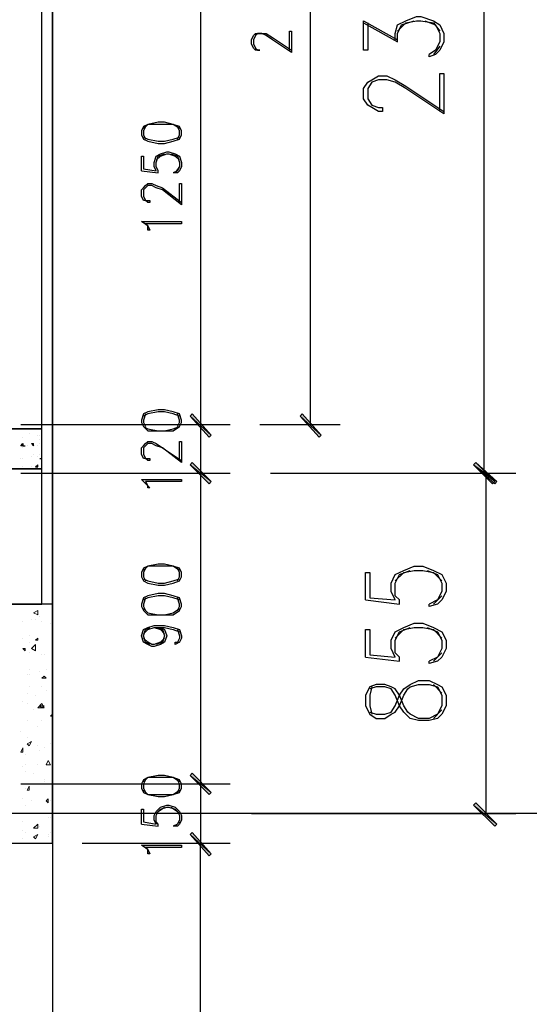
# Model space of a CAD drawing. Header units: millimetres. Extents: x 0 to 420, y 0 to 297.
# Tile 21 of 95: x 104 to 114, y 138 to 158. Entities that reach past the tile are written whole.
import ezdxf

# ---------------------------------------------------------------- set-up
doc = ezdxf.new("R2010")
doc.units = ezdxf.units.MM
doc.layers.add('FILL_000000', color=7, linetype='Continuous')
doc.layers.add('LINE_000000', color=7, linetype='Continuous')

msp = doc.modelspace()

# ---------------------------------------------------------------- hatches: boundary and pattern name
at = {"layer": 'FILL_000000'}
h = msp.add_hatch(color=7, dxfattribs=at)
h.dxf.hatch_style = 1
h.paths.add_polyline_path([(107.569, 150.156), (107.527, 150.114), (107.95, 149.733), (107.569, 150.156)])
h = msp.add_hatch(color=7, dxfattribs=at)
h.dxf.hatch_style = 1
h.paths.add_polyline_path([(107.95, 149.733), (107.527, 150.114), (107.569, 150.156), (107.95, 149.733)])
h = msp.add_hatch(color=7, dxfattribs=at)
h.dxf.hatch_style = 1
h.paths.add_polyline_path([(107.95, 149.733), (107.527, 150.114), (107.569, 150.156), (107.95, 149.733)])
h = msp.add_hatch(color=7, dxfattribs=at)
h.dxf.hatch_style = 1
h.paths.add_polyline_path([(107.527, 150.114), (107.95, 149.733), (107.908, 149.691), (107.527, 150.114)])
h = msp.add_hatch(color=7, dxfattribs=at)
h.dxf.hatch_style = 1
h.paths.add_polyline_path([(107.908, 149.691), (107.95, 149.733), (107.527, 150.114), (107.908, 149.691)])
h = msp.add_hatch(color=7, dxfattribs=at)
h.dxf.hatch_style = 1
h.paths.add_polyline_path([(107.908, 149.691), (107.95, 149.733), (107.527, 150.114), (107.908, 149.691)])
h = msp.add_hatch(color=7, dxfattribs=at)
h.dxf.hatch_style = 1
h.paths.add_polyline_path([(109.77, 150.156), (109.728, 150.114), (110.151, 149.733), (109.77, 150.156)])
h = msp.add_hatch(color=7, dxfattribs=at)
h.dxf.hatch_style = 1
h.paths.add_polyline_path([(109.728, 150.114), (110.151, 149.733), (110.109, 149.691), (109.728, 150.114)])
h = msp.add_hatch(color=7, dxfattribs=at)
h.dxf.hatch_style = 1
h.paths.add_polyline_path([(107.569, 149.183), (107.527, 149.14), (107.95, 148.802), (107.569, 149.183)])
h = msp.add_hatch(color=7, dxfattribs=at)
h.dxf.hatch_style = 1
h.paths.add_polyline_path([(107.527, 149.14), (107.95, 148.802), (107.908, 148.759), (107.527, 149.14)])
h = msp.add_hatch(color=7, dxfattribs=at)
h.dxf.hatch_style = 1
h.paths.add_polyline_path([(113.665, 148.802), (113.199, 149.14), (113.242, 149.183), (113.665, 148.802)])
h = msp.add_hatch(color=7, dxfattribs=at)
h.dxf.hatch_style = 1
h.paths.add_polyline_path([(113.242, 149.183), (113.199, 149.14), (113.623, 148.802), (113.242, 149.183)])
h = msp.add_hatch(color=7, dxfattribs=at)
h.dxf.hatch_style = 1
h.paths.add_polyline_path([(113.623, 148.759), (113.665, 148.802), (113.199, 149.14), (113.623, 148.759)])
h = msp.add_hatch(color=7, dxfattribs=at)
h.dxf.hatch_style = 1
h.paths.add_polyline_path([(113.199, 149.14), (113.623, 148.802), (113.58, 148.759), (113.199, 149.14)])
h = msp.add_hatch(color=7, dxfattribs=at)
h.dxf.hatch_style = 1
h.paths.add_polyline_path([(107.569, 142.96), (107.527, 142.917), (107.95, 142.579), (107.569, 142.96)])
h = msp.add_hatch(color=7, dxfattribs=at)
h.dxf.hatch_style = 1
h.paths.add_polyline_path([(107.95, 142.579), (107.527, 142.917), (107.569, 142.96), (107.95, 142.579)])
h = msp.add_hatch(color=7, dxfattribs=at)
h.dxf.hatch_style = 1
h.paths.add_polyline_path([(107.527, 142.917), (107.95, 142.579), (107.908, 142.536), (107.527, 142.917)])
h = msp.add_hatch(color=7, dxfattribs=at)
h.dxf.hatch_style = 1
h.paths.add_polyline_path([(107.908, 142.536), (107.95, 142.579), (107.527, 142.917), (107.908, 142.536)])
h = msp.add_hatch(color=7, dxfattribs=at)
h.dxf.hatch_style = 1
h.paths.add_polyline_path([(113.242, 142.367), (113.199, 142.325), (113.665, 141.944), (113.242, 142.367)])
h = msp.add_hatch(color=7, dxfattribs=at)
h.dxf.hatch_style = 1
h.paths.add_polyline_path([(113.199, 142.325), (113.665, 141.944), (113.623, 141.901), (113.199, 142.325)])
h = msp.add_hatch(color=7, dxfattribs=at)
h.dxf.hatch_style = 1
h.paths.add_polyline_path([(107.569, 141.774), (107.527, 141.732), (107.95, 141.351), (107.569, 141.774)])
h = msp.add_hatch(color=7, dxfattribs=at)
h.dxf.hatch_style = 1
h.paths.add_polyline_path([(107.95, 141.351), (107.527, 141.732), (107.569, 141.774), (107.95, 141.351)])
h = msp.add_hatch(color=7, dxfattribs=at)
h.dxf.hatch_style = 1
h.paths.add_polyline_path([(107.527, 141.732), (107.95, 141.351), (107.908, 141.309), (107.527, 141.732)])
h = msp.add_hatch(color=7, dxfattribs=at)
h.dxf.hatch_style = 1
h.paths.add_polyline_path([(107.908, 141.309), (107.95, 141.351), (107.527, 141.732), (107.908, 141.309)])

# ---------------------------------------------------------------- linework, layer by layer
at = {"layer": 'LINE_000000', "lineweight": 25}
for p, q in [((104.775, 237.829), (104.775, 81.365)), ((104.775, 146.346), (104.775, 168.063)), ((113.411, 148.971), (113.411, 167.598)), ((109.94, 149.945), (109.94, 167.09)), ((107.738, 159.935), (107.738, 149.945)), ((110.998, 157.988), (111.675, 157.607)), ((112.522, 157.522), (112.395, 157.353)), ((106.553, 155.025), (106.892, 154.982)), ((107.315, 155.109), (107.23, 154.982)), ((104.14, 149.945), (108.331, 149.945)), ((104.14, 149.945), (108.331, 149.945)), ((104.944, 149.945), (108.331, 149.945)), ((107.738, 149.945), (107.738, 148.971)), ((107.738, 149.945), (107.738, 142.748)), ((108.924, 149.945), (110.532, 149.945)), ((104.182, 149.691), (104.182, 149.691)), ((104.182, 149.691), (104.182, 149.691)), ((104.309, 149.775), (104.309, 149.775)), ((104.479, 149.733), (104.479, 149.733)), ((104.521, 149.733), (104.521, 149.733)), ((104.14, 149.521), (104.14, 149.521)), ((104.182, 149.521), (104.225, 149.521)), ((104.182, 149.521), (104.182, 149.521)), ((104.182, 149.521), (104.225, 149.521)), ((104.182, 149.479), (104.182, 149.479)), ((104.267, 149.521), (104.267, 149.521)), ((104.352, 149.564), (104.394, 149.564)), ((104.352, 149.564), (104.394, 149.521)), ((104.394, 149.521), (104.394, 149.564)), ((104.479, 149.521), (104.479, 149.521)), ((104.521, 149.648), (104.521, 149.648)), ((104.521, 149.564), (104.521, 149.564)), ((104.14, 149.267), (104.14, 149.267)), ((104.182, 149.267), (104.182, 149.267)), ((104.182, 149.267), (104.182, 149.267)), ((104.352, 149.31), (104.352, 149.31)), ((104.394, 149.352), (104.394, 149.352)), ((104.479, 149.31), (104.479, 149.31)), ((104.479, 149.31), (104.479, 149.31)), ((104.521, 149.352), (104.521, 149.352)), ((104.521, 149.267), (104.563, 149.267)), ((104.521, 149.267), (104.563, 149.267)), ((104.521, 149.267), (104.521, 149.267)), ((104.182, 149.098), (104.182, 149.098)), ((104.182, 149.098), (104.182, 149.098)), ((104.352, 149.098), (104.352, 149.098)), ((104.436, 149.098), (104.479, 149.14)), ((104.436, 149.098), (104.479, 149.098)), ((104.479, 149.098), (104.479, 149.14)), ((104.479, 149.14), (104.479, 149.14)), ((104.14, 148.971), (108.331, 148.971)), ((109.135, 148.971), (114.046, 148.971)), ((109.135, 148.971), (114.004, 148.971)), ((113.453, 142.155), (113.453, 148.971)), ((112.564, 146.516), (112.395, 146.346)), ((111.04, 146.431), (111.718, 146.346)), ((112.564, 145.373), (112.395, 145.203)), ((111.04, 145.288), (111.718, 145.203)), ((112.564, 144.568), (112.395, 144.738)), ((112.395, 144.06), (112.564, 144.23)), ((104.14, 142.748), (108.331, 142.748)), ((104.14, 142.748), (108.331, 142.748)), ((107.738, 142.748), (107.738, 141.563)), ((129.244, 142.155), (27.94, 142.155)), ((107.315, 141.986), (107.23, 141.901)), ((108.754, 142.155), (114.046, 142.155)), ((106.553, 141.944), (106.892, 141.901)), ((105.368, 141.563), (108.331, 141.563)), ((105.368, 141.563), (108.331, 141.563)), ((107.738, 101.6), (107.738, 141.563))]:
    msp.add_line(p, q, dxfattribs=at)
at = {"layer": 'LINE_000000', "lineweight": 0}
for p, q in [((104.394, 146.177), (104.479, 146.219)), ((104.394, 146.177), (104.479, 146.135)), ((104.479, 146.135), (104.479, 146.219)), ((104.182, 146.008), (104.182, 146.008)), ((104.352, 146.05), (104.352, 146.05)), ((104.436, 146.05), (104.436, 146.05)), ((104.521, 146.092), (104.521, 146.092)), ((104.563, 146.008), (104.563, 146.008)), ((104.733, 145.965), (104.733, 145.965)), ((104.309, 145.711), (104.309, 145.711)), ((104.182, 145.669), (104.182, 145.669)), ((104.182, 145.669), (104.182, 145.669)), ((104.309, 145.584), (104.309, 145.584)), ((104.352, 145.457), (104.436, 145.542)), ((104.436, 145.627), (104.479, 145.669)), ((104.436, 145.627), (104.479, 145.627)), ((104.479, 145.627), (104.479, 145.669)), ((104.182, 145.457), (104.225, 145.457)), ((104.182, 145.457), (104.225, 145.415)), ((104.225, 145.415), (104.225, 145.457)), ((104.309, 145.373), (104.309, 145.373)), ((104.563, 145.33), (104.563, 145.33)), ((104.606, 145.33), (104.606, 145.33)), ((104.267, 144.949), (104.267, 144.949)), ((104.309, 145.034), (104.309, 145.034)), ((104.309, 144.949), (104.309, 144.949)), ((104.521, 144.992), (104.521, 144.992)), ((104.648, 145.034), (104.648, 145.034)), ((104.563, 144.865), (104.606, 144.907)), ((104.563, 144.865), (104.648, 144.865)), ((104.648, 144.865), (104.606, 144.907)), ((104.267, 144.568), (104.267, 144.568)), ((104.309, 144.695), (104.309, 144.695)), ((104.436, 144.526), (104.436, 144.526)), ((104.563, 144.695), (104.563, 144.695)), ((104.648, 144.611), (104.648, 144.611)), ((104.182, 144.399), (104.182, 144.399)), ((104.267, 144.357), (104.267, 144.357)), ((104.479, 144.272), (104.563, 144.357)), ((104.606, 144.272), (104.563, 144.357)), ((104.394, 144.23), (104.394, 144.23)), ((104.479, 144.272), (104.606, 144.272)), ((104.521, 144.314), (104.606, 144.314)), ((104.521, 144.314), (104.563, 144.272)), ((104.563, 144.272), (104.606, 144.314)), ((104.733, 144.103), (104.775, 144.145)), ((104.267, 144.018), (104.267, 144.018)), ((104.267, 144.018), (104.267, 144.018)), ((104.563, 144.018), (104.563, 144.018)), ((104.733, 144.103), (104.775, 144.103)), ((104.14, 143.806), (104.14, 143.806)), ((104.479, 143.891), (104.479, 143.891)), ((104.267, 143.679), (104.267, 143.679)), ((104.267, 143.552), (104.352, 143.595)), ((104.267, 143.552), (104.309, 143.51)), ((104.309, 143.51), (104.352, 143.595)), ((104.733, 143.552), (104.733, 143.552)), ((104.14, 143.383), (104.182, 143.468)), ((104.14, 143.383), (104.182, 143.383)), ((104.182, 143.383), (104.182, 143.468)), ((104.479, 143.51), (104.479, 143.51)), ((104.521, 143.425), (104.521, 143.425)), ((104.606, 143.468), (104.606, 143.468)), ((104.225, 143.341), (104.225, 143.341)), ((104.648, 143.129), (104.69, 143.214)), ((104.733, 143.129), (104.69, 143.214)), ((104.182, 143.087), (104.182, 143.087)), ((104.225, 143.129), (104.225, 143.129)), ((104.225, 143.002), (104.225, 143.002)), ((104.394, 142.96), (104.394, 142.96)), ((104.479, 143.129), (104.479, 143.129)), ((104.648, 143.129), (104.733, 143.129)), ((104.775, 143.087), (104.775, 143.087)), ((104.606, 142.833), (104.606, 142.833)), ((104.606, 142.79), (104.606, 142.79)), ((104.225, 142.748), (104.225, 142.748)), ((104.225, 142.663), (104.225, 142.663)), ((104.267, 142.621), (104.309, 142.706)), ((104.267, 142.621), (104.309, 142.621)), ((104.309, 142.621), (104.309, 142.706)), ((104.563, 142.748), (104.563, 142.748)), ((104.733, 142.748), (104.733, 142.748)), ((104.182, 142.452), (104.182, 142.452)), ((104.352, 142.409), (104.352, 142.409)), ((104.648, 142.409), (104.69, 142.452)), ((104.648, 142.409), (104.69, 142.367)), ((104.69, 142.367), (104.69, 142.452)), ((104.733, 142.409), (104.733, 142.409)), ((104.733, 142.409), (104.733, 142.409)), ((104.225, 142.325), (104.225, 142.325)), ((104.182, 141.986), (104.182, 141.986)), ((104.521, 142.155), (104.521, 142.155)), ((104.69, 142.071), (104.69, 142.071)), ((104.733, 142.071), (104.733, 142.071)), ((104.182, 141.817), (104.182, 141.817)), ((104.225, 141.774), (104.225, 141.774)), ((104.394, 141.859), (104.479, 141.944)), ((104.394, 141.859), (104.479, 141.859)), ((104.479, 141.859), (104.479, 141.944)), ((104.521, 141.901), (104.521, 141.901)), ((104.733, 141.774), (104.733, 141.774)), ((104.182, 141.647), (104.182, 141.647)), ((104.394, 141.69), (104.479, 141.732)), ((104.394, 141.69), (104.436, 141.647)), ((104.436, 141.647), (104.479, 141.732)), ((104.436, 141.69), (104.436, 141.69)), ((104.69, 141.732), (104.69, 141.732)), ((104.69, 141.69), (104.69, 141.69))]:
    msp.add_line(p, q, dxfattribs=at)
at = {"layer": 'LINE_000000', "lineweight": 25}
for points in [[(104.563, 167.174), (103.759, 167.174), (103.759, 149.86), (104.563, 149.86), (104.563, 167.174)], [(106.553, 155.744), (106.595, 155.66), (106.68, 155.617), (106.892, 155.575), (107.019, 155.575), (107.188, 155.617), (107.315, 155.66), (107.357, 155.744), (107.357, 155.829), (107.315, 155.914), (107.188, 155.956), (107.019, 155.998), (106.892, 155.998), (106.68, 155.956), (106.595, 155.914), (106.553, 155.829), (106.553, 155.744)], [(107.357, 154.009), (107.357, 153.966), (106.638, 153.966), (106.68, 153.924), (106.722, 153.839), (106.68, 153.839), (106.68, 153.924), (106.553, 154.009), (107.357, 154.009)], [(106.553, 149.987), (106.595, 149.902), (106.68, 149.818), (106.892, 149.818), (107.019, 149.818), (107.188, 149.818), (107.315, 149.902), (107.357, 149.987), (107.357, 150.029), (107.315, 150.156), (107.188, 150.199), (107.019, 150.241), (106.892, 150.241), (106.68, 150.199), (106.595, 150.156), (106.553, 150.029), (106.553, 149.987)], [(104.563, 149.86), (103.759, 149.86), (103.759, 149.056), (104.563, 149.056), (104.563, 149.86)], [(104.14, 149.521), (104.182, 149.564), (104.182, 149.521), (104.14, 149.521)], [(104.563, 149.056), (103.759, 149.056), (103.759, 146.346), (104.563, 146.346), (104.563, 149.056)], [(107.357, 148.844), (107.357, 148.802), (106.638, 148.802), (106.68, 148.717), (106.722, 148.675), (106.68, 148.675), (106.68, 148.717), (106.553, 148.844), (107.357, 148.844)], [(106.553, 146.897), (106.595, 146.812), (106.68, 146.77), (106.892, 146.727), (107.019, 146.727), (107.188, 146.77), (107.315, 146.812), (107.357, 146.897), (107.357, 146.981), (107.315, 147.066), (107.188, 147.108), (107.019, 147.151), (106.892, 147.151), (106.68, 147.108), (106.595, 147.066), (106.553, 146.981), (106.553, 146.897)], [(106.553, 146.304), (106.595, 146.219), (106.68, 146.135), (106.892, 146.135), (107.019, 146.135), (107.188, 146.135), (107.315, 146.219), (107.357, 146.304), (107.357, 146.346), (107.315, 146.473), (107.188, 146.516), (107.019, 146.558), (106.892, 146.558), (106.68, 146.516), (106.595, 146.473), (106.553, 146.346), (106.553, 146.304)], [(103.547, 141.563), (104.775, 141.563), (104.775, 146.346), (103.547, 146.346), (103.547, 141.563)], [(111.04, 144.314), (111.125, 144.145), (111.252, 144.06), (111.421, 144.06), (111.548, 144.145), (111.633, 144.187), (111.718, 144.314), (111.802, 144.526), (111.887, 144.653), (111.929, 144.695), (112.099, 144.738), (112.31, 144.738), (112.48, 144.695), (112.564, 144.526), (112.564, 144.314), (112.48, 144.145), (112.31, 144.06), (112.099, 144.06), (111.929, 144.145), (111.887, 144.187), (111.802, 144.314), (111.718, 144.526), (111.633, 144.653), (111.548, 144.695), (111.421, 144.738), (111.252, 144.738), (111.125, 144.695), (111.04, 144.526), (111.04, 144.314)], [(106.553, 142.663), (106.595, 142.579), (106.68, 142.536), (106.892, 142.494), (107.019, 142.494), (107.188, 142.536), (107.315, 142.579), (107.357, 142.663), (107.357, 142.748), (107.315, 142.833), (107.188, 142.875), (107.019, 142.917), (106.892, 142.917), (106.68, 142.875), (106.595, 142.833), (106.553, 142.748), (106.553, 142.663)], [(107.357, 141.52), (107.357, 141.478), (106.638, 141.478), (106.68, 141.436), (106.722, 141.351), (106.68, 141.351), (106.68, 141.436), (106.553, 141.52), (107.357, 141.52)]]:
    msp.add_lwpolyline(points, close=True, dxfattribs=at)
for points in [[(111.083, 157.988), (111.083, 157.438), (110.998, 157.438), (110.998, 158.03), (111.675, 157.649)], [(111.633, 157.649), (111.633, 157.776), (111.675, 157.946), (111.845, 158.03), (112.056, 158.115), (112.141, 158.115), (112.395, 158.03), (112.522, 157.946), (112.607, 157.776), (112.607, 157.607), (112.522, 157.438), (112.437, 157.353), (112.31, 157.311), (112.31, 157.353)], [(111.675, 157.607), (111.675, 157.776), (111.76, 157.946), (112.014, 158.03)], [(111.675, 157.819), (111.845, 157.988), (112.056, 158.03), (112.141, 158.03), (112.395, 157.988), (112.522, 157.819)], [(112.226, 158.03), (112.437, 157.946), (112.522, 157.776), (112.522, 157.607), (112.437, 157.438), (112.31, 157.353)], [(109.516, 157.438), (109.516, 157.819), (109.559, 157.819), (109.559, 157.395), (109.178, 157.649), (109.051, 157.734), (108.966, 157.776), (108.881, 157.776), (108.839, 157.734), (108.797, 157.649), (108.797, 157.565), (108.839, 157.48), (108.881, 157.438), (108.924, 157.438), (108.881, 157.438), (108.839, 157.438), (108.797, 157.48), (108.754, 157.565), (108.754, 157.649), (108.797, 157.734), (108.839, 157.776), (108.881, 157.776), (108.966, 157.776), (109.051, 157.776), (109.178, 157.692), (109.559, 157.438)], [(112.522, 156.21), (112.522, 156.972), (112.607, 156.972), (112.607, 156.168), (111.845, 156.676), (111.633, 156.803), (111.464, 156.845), (111.294, 156.845), (111.167, 156.803), (111.083, 156.676), (111.083, 156.464), (111.167, 156.337), (111.294, 156.295), (111.379, 156.295), (111.379, 156.21), (111.294, 156.21), (111.167, 156.295), (111.083, 156.337), (110.998, 156.464), (110.998, 156.676), (111.083, 156.803), (111.167, 156.845), (111.294, 156.93), (111.464, 156.93), (111.633, 156.845), (111.845, 156.718), (112.607, 156.21)], [(107.315, 155.871), (107.188, 155.956), (107.019, 155.956), (106.892, 155.956), (106.68, 155.956), (106.595, 155.871)], [(106.638, 155.914), (106.595, 155.829), (106.595, 155.744), (106.638, 155.66)], [(107.273, 155.66), (107.315, 155.744), (107.315, 155.829), (107.273, 155.914)], [(106.595, 155.702), (106.68, 155.66), (106.892, 155.617), (107.019, 155.617), (107.188, 155.66), (107.315, 155.702)], [(106.553, 155.025), (106.553, 155.321), (106.595, 155.321), (106.595, 155.067), (106.849, 155.025), (106.807, 155.109), (106.807, 155.194), (106.849, 155.321), (106.934, 155.363), (107.061, 155.406), (107.103, 155.406), (107.23, 155.363), (107.315, 155.321), (107.357, 155.194), (107.357, 155.109), (107.315, 155.025), (107.273, 154.982), (107.188, 154.982)], [(106.892, 154.982), (106.892, 155.025), (106.849, 155.109), (106.849, 155.194), (106.892, 155.321), (107.019, 155.363)], [(106.849, 155.236), (106.934, 155.321), (107.061, 155.363), (107.103, 155.363), (107.23, 155.321), (107.315, 155.236)], [(107.146, 155.363), (107.273, 155.321), (107.315, 155.194), (107.315, 155.109), (107.273, 155.025), (107.188, 154.982)], [(107.315, 154.39), (107.315, 154.771), (107.357, 154.771), (107.357, 154.347), (106.976, 154.644), (106.849, 154.686), (106.765, 154.728), (106.68, 154.728), (106.638, 154.686), (106.595, 154.644), (106.595, 154.517), (106.638, 154.432), (106.68, 154.432), (106.722, 154.432), (106.722, 154.39), (106.68, 154.39), (106.638, 154.432), (106.595, 154.432), (106.553, 154.517), (106.553, 154.644), (106.595, 154.686), (106.638, 154.728), (106.68, 154.771), (106.765, 154.771), (106.849, 154.728), (106.976, 154.686), (107.357, 154.39)], [(107.315, 150.114), (107.188, 150.156), (107.019, 150.199), (106.892, 150.199), (106.68, 150.156), (106.595, 150.114)], [(106.638, 150.156), (106.595, 150.029), (106.595, 149.987), (106.638, 149.902)], [(107.273, 149.902), (107.315, 149.987), (107.315, 150.029), (107.273, 150.156)], [(106.595, 149.902), (106.68, 149.86), (106.892, 149.818), (107.019, 149.818), (107.188, 149.86), (107.315, 149.902)], [(107.315, 149.225), (107.315, 149.606), (107.357, 149.606), (107.357, 149.183), (106.976, 149.479), (106.849, 149.521), (106.765, 149.564), (106.68, 149.564), (106.638, 149.521), (106.595, 149.479), (106.595, 149.352), (106.638, 149.267), (106.68, 149.267), (106.722, 149.267), (106.722, 149.225), (106.68, 149.225), (106.638, 149.267), (106.595, 149.267), (106.553, 149.352), (106.553, 149.479), (106.595, 149.521), (106.638, 149.564), (106.68, 149.606), (106.765, 149.606), (106.849, 149.564), (106.976, 149.479), (107.357, 149.225)], [(107.315, 147.024), (107.188, 147.108), (107.019, 147.108), (106.892, 147.108), (106.68, 147.108), (106.595, 147.024)], [(111.04, 146.431), (111.04, 146.981), (111.125, 146.981), (111.125, 146.473), (111.633, 146.431), (111.548, 146.6), (111.548, 146.77), (111.633, 146.939), (111.802, 147.024), (112.014, 147.108), (112.183, 147.108), (112.395, 147.024), (112.564, 146.939), (112.649, 146.77), (112.649, 146.6), (112.564, 146.431), (112.48, 146.346), (112.31, 146.304), (112.31, 146.346)], [(106.638, 147.066), (106.595, 146.981), (106.595, 146.897), (106.638, 146.812)], [(107.273, 146.812), (107.315, 146.897), (107.315, 146.981), (107.273, 147.066)], [(111.718, 146.346), (111.718, 146.431), (111.633, 146.516), (111.633, 146.77), (111.718, 146.939), (111.929, 147.024)], [(111.633, 146.812), (111.802, 146.981), (112.014, 147.024), (112.183, 147.024), (112.395, 146.981), (112.564, 146.812)], [(112.268, 147.024), (112.48, 146.939), (112.564, 146.77), (112.564, 146.6), (112.48, 146.431), (112.31, 146.346)], [(106.595, 146.854), (106.68, 146.812), (106.892, 146.77), (107.019, 146.77), (107.188, 146.812), (107.315, 146.854)], [(107.315, 146.431), (107.188, 146.473), (107.019, 146.516), (106.892, 146.516), (106.68, 146.473), (106.595, 146.431)], [(106.638, 146.473), (106.595, 146.346), (106.595, 146.304), (106.638, 146.219)], [(107.273, 146.219), (107.315, 146.304), (107.315, 146.346), (107.273, 146.473)], [(106.595, 146.262), (106.68, 146.177), (106.892, 146.135), (107.019, 146.135), (107.188, 146.177), (107.315, 146.262)], [(106.934, 145.881), (107.019, 145.838), (107.061, 145.711), (107.019, 145.584), (106.934, 145.542), (106.807, 145.5), (106.765, 145.5), (106.68, 145.542), (106.595, 145.584), (106.553, 145.711), (106.595, 145.838), (106.68, 145.881), (106.807, 145.923), (107.019, 145.923), (107.188, 145.881), (107.315, 145.838), (107.357, 145.711), (107.357, 145.669), (107.315, 145.584), (107.23, 145.542), (107.23, 145.584), (107.315, 145.584)], [(111.04, 145.288), (111.04, 145.838), (111.125, 145.838), (111.125, 145.33), (111.633, 145.288), (111.548, 145.457), (111.548, 145.627), (111.633, 145.796), (111.802, 145.881), (112.014, 145.965), (112.183, 145.965), (112.395, 145.881), (112.564, 145.796), (112.649, 145.627), (112.649, 145.457), (112.564, 145.288), (112.48, 145.203), (112.31, 145.161), (112.31, 145.203)], [(106.722, 145.542), (106.638, 145.584), (106.595, 145.711), (106.638, 145.838), (106.722, 145.881)], [(106.595, 145.754), (106.68, 145.838), (106.807, 145.881), (107.019, 145.881), (107.188, 145.838), (107.315, 145.796)], [(106.807, 145.881), (106.934, 145.838), (107.019, 145.754)], [(106.849, 145.881), (106.976, 145.838), (107.019, 145.711), (106.976, 145.584), (106.849, 145.542)], [(107.273, 145.838), (107.315, 145.711), (107.315, 145.669), (107.273, 145.584)], [(111.718, 145.203), (111.718, 145.288), (111.633, 145.373), (111.633, 145.627), (111.718, 145.796), (111.929, 145.881)], [(111.633, 145.669), (111.802, 145.838), (112.014, 145.881), (112.183, 145.881), (112.395, 145.838), (112.564, 145.669)], [(112.268, 145.881), (112.48, 145.796), (112.564, 145.627), (112.564, 145.457), (112.48, 145.288), (112.31, 145.203)], [(107.019, 145.669), (106.934, 145.584), (106.807, 145.542), (106.765, 145.542), (106.68, 145.584), (106.595, 145.669)], [(111.125, 144.187), (111.252, 144.145), (111.421, 144.145), (111.548, 144.187), (111.633, 144.314), (111.718, 144.526), (111.802, 144.653), (111.929, 144.738), (112.099, 144.822), (112.31, 144.822), (112.48, 144.738), (112.564, 144.695), (112.649, 144.526), (112.649, 144.314), (112.564, 144.145), (112.48, 144.06), (112.31, 144.018), (112.099, 144.018), (111.929, 144.06), (111.802, 144.187), (111.718, 144.314), (111.633, 144.526), (111.548, 144.653), (111.421, 144.695), (111.252, 144.695), (111.125, 144.653)], [(111.167, 144.695), (111.125, 144.526), (111.125, 144.314), (111.167, 144.145)], [(107.315, 142.79), (107.188, 142.875), (107.019, 142.875), (106.892, 142.875), (106.68, 142.875), (106.595, 142.79)], [(106.638, 142.833), (106.595, 142.748), (106.595, 142.663), (106.638, 142.579)], [(107.273, 142.579), (107.315, 142.663), (107.315, 142.748), (107.273, 142.833)], [(106.595, 142.621), (106.68, 142.536), (106.892, 142.536), (107.019, 142.536), (107.188, 142.536), (107.315, 142.621)], [(106.553, 141.944), (106.553, 142.24), (106.595, 142.24), (106.595, 141.986), (106.849, 141.944), (106.807, 142.028), (106.807, 142.113), (106.849, 142.198), (106.934, 142.282), (107.061, 142.325), (107.103, 142.325), (107.23, 142.282), (107.315, 142.198), (107.357, 142.113), (107.357, 142.028), (107.315, 141.944), (107.273, 141.901), (107.188, 141.901)], [(106.892, 141.901), (106.892, 141.944), (106.849, 141.986), (106.849, 142.113), (106.892, 142.198), (107.019, 142.282)], [(106.849, 142.155), (106.934, 142.24), (107.061, 142.282), (107.103, 142.282), (107.23, 142.24), (107.315, 142.155)], [(107.146, 142.282), (107.273, 142.198), (107.315, 142.113), (107.315, 142.028), (107.273, 141.944), (107.188, 141.901)]]:
    msp.add_lwpolyline(points, dxfattribs=at)
at = {"layer": 'LINE_000000', "lineweight": 0}
for points in [[(107.569, 150.156), (107.527, 150.114), (107.95, 149.733), (107.569, 150.156)], [(107.95, 149.733), (107.527, 150.114), (107.569, 150.156), (107.95, 149.733)], [(107.95, 149.733), (107.527, 150.114), (107.569, 150.156), (107.95, 149.733)], [(107.527, 150.114), (107.95, 149.733), (107.908, 149.691), (107.527, 150.114)], [(107.908, 149.691), (107.95, 149.733), (107.527, 150.114), (107.908, 149.691)], [(107.908, 149.691), (107.95, 149.733), (107.527, 150.114), (107.908, 149.691)], [(109.77, 150.156), (109.728, 150.114), (110.151, 149.733), (109.77, 150.156)], [(109.728, 150.114), (110.151, 149.733), (110.109, 149.691), (109.728, 150.114)], [(107.569, 149.183), (107.527, 149.14), (107.95, 148.802), (107.569, 149.183)], [(107.527, 149.14), (107.95, 148.802), (107.908, 148.759), (107.527, 149.14)], [(113.665, 148.802), (113.199, 149.14), (113.242, 149.183), (113.665, 148.802)], [(113.242, 149.183), (113.199, 149.14), (113.623, 148.802), (113.242, 149.183)], [(113.623, 148.759), (113.665, 148.802), (113.199, 149.14), (113.623, 148.759)], [(113.199, 149.14), (113.623, 148.802), (113.58, 148.759), (113.199, 149.14)], [(107.569, 142.96), (107.527, 142.917), (107.95, 142.579), (107.569, 142.96)], [(107.95, 142.579), (107.527, 142.917), (107.569, 142.96), (107.95, 142.579)], [(107.527, 142.917), (107.95, 142.579), (107.908, 142.536), (107.527, 142.917)], [(107.908, 142.536), (107.95, 142.579), (107.527, 142.917), (107.908, 142.536)], [(113.242, 142.367), (113.199, 142.325), (113.665, 141.944), (113.242, 142.367)], [(113.199, 142.325), (113.665, 141.944), (113.623, 141.901), (113.199, 142.325)], [(107.569, 141.774), (107.527, 141.732), (107.95, 141.351), (107.569, 141.774)], [(107.95, 141.351), (107.527, 141.732), (107.569, 141.774), (107.95, 141.351)], [(107.527, 141.732), (107.95, 141.351), (107.908, 141.309), (107.527, 141.732)], [(107.908, 141.309), (107.95, 141.351), (107.527, 141.732), (107.908, 141.309)]]:
    msp.add_lwpolyline(points, close=True, dxfattribs=at)
msp.add_lwpolyline([(104.436, 145.542), (104.436, 145.415), (104.352, 145.457)], dxfattribs=at)

doc.saveas('drawing.dxf')
